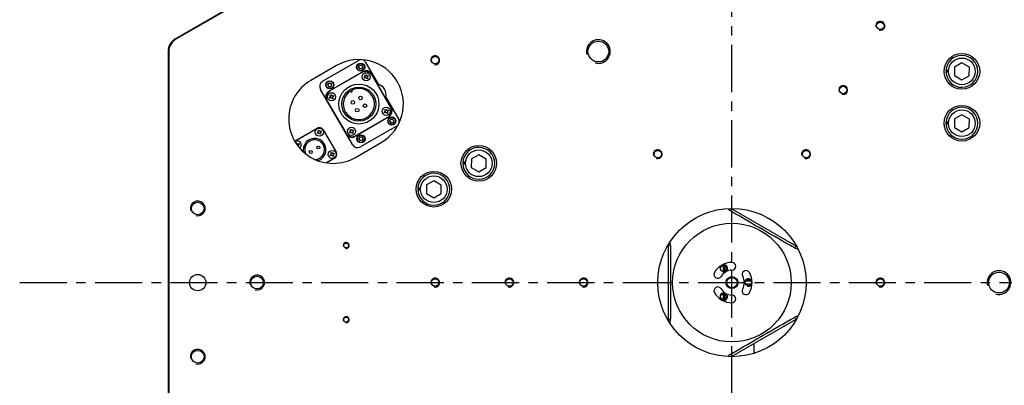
# Model space of a CAD drawing. Header units: millimetres. Extents: x 0 to 7560, y 0 to 5346.
# Tile 87 of 149: x 1213 to 1876, y 4317 to 4564. Entities that reach past the tile are written whole.
import ezdxf

# ---------------------------------------------------------------- set-up
doc = ezdxf.new("R2010")
doc.units = ezdxf.units.MM
doc.linetypes.add('CENTER', pattern=[50.8, 31.75, -6.35, 6.35, -6.35])
for name, color, linetype in [('00_4AXIS_CYL_ASSY_ABL846', 7, 'Continuous'), ('00_CYLINDER_BLOCK_PBL862', 7, 'Continuous'), ('00_M2410701_PBL847', 7, 'Continuous'), ('00_PAD_FIX_BLOCK_PBL848', 7, 'Continuous'), ('00_SUPPORT_BLOCK_PBL1759', 7, 'Continuous'), ('A2100203#AF1_ABL790', 7, 'Continuous'), ('A2160104_ABL1765', 7, 'Continuous'), ('CSH-ST-M5-40_PBL802', 7, 'Continuous'), ('CSH-ST-M5-40_PBL803', 7, 'Continuous'), ('CSH-ST-M5-40_PBL830', 7, 'Continuous'), ('CSH-STLN-M12-45_PBL827', 7, 'Continuous'), ('CSH-STLN-M12-45_PBL828', 7, 'Continuous'), ('CSH-STLN-M12-45_PBL866', 7, 'Continuous'), ('CSH-STLN-M12-45_PBL867', 7, 'Continuous'), ('DUMMY_LIPSTICK_PBL901', 7, 'Continuous'), ('DUMMY_LIPSTICK_PBL902', 7, 'Continuous'), ('M2001303_PBL788', 7, 'Continuous'), ('M2100403_PBL804', 7, 'Continuous'), ('M2100603_PBL794', 7, 'Continuous'), ('M2100701_PLATE_PBL796', 7, 'Continuous'), ('M2101102_PBL831', 7, 'Continuous'), ('M2160203_PBL1766', 7, 'Continuous'), ('MISUMI_SPWF12_PBL1768', 7, 'Continuous'), ('MISUMI_SPWF12_PBL1769', 7, 'Continuous'), ('MISUMI_SPWF12_PBL1777', 7, 'Continuous'), ('MISUMI_SPWF12_PBL1778', 7, 'Continuous'), ('MISUMI_SSLW12_PBL939', 7, 'Continuous'), ('MISUMI_SSLW12_PBL942', 7, 'Continuous'), ('MISUMI_SSLW12_PBL943', 7, 'Continuous'), ('MISUMI_SSLW12_PBL945', 7, 'Continuous'), ('MX102A2LA18_MOTOR_PBL791', 7, 'Continuous'), ('SMC_KQ2L06-M5N_PBL900', 7, 'Continuous'), ('SUAH-083-050-ASY-03PZ_REDUC#AF5_ABL798', 7, 'Continuous'), ('TOP_VIEW_VBL707', 7, 'Continuous'), ('ZEUS_32_050_INTERNAL_GEAR_1_PBL806', 7, 'Continuous'), ('ZEUS_32_050_UNIT_ASM_1#AF5_ABL799', 7, 'Continuous'), ('ZEUS_32_050_XRB_PBL800', 7, 'Continuous'), ('ZP3-Y06BSK10-B5__B_PBL1764', 7, 'Continuous'), ('ZP3-Y06BSK10-B5__B_PBL1774', 7, 'Continuous'), ('ZP3-Y06BSK10-B5_ABL860', 7, 'Continuous'), ('ZP3-Y06BSK10-B5_ABL863', 7, 'Continuous'), ('ZP3-Y06BSK10-B5_NUT_PBL861', 7, 'Continuous'), ('ZP3-Y06BSK10-B5_NUT_PBL864', 7, 'Continuous')]:
    doc.layers.add(name, color=color, linetype=linetype)

# ---------------------------------------------------------------- blocks, each defined once
blk = doc.blocks.new('M2001303_PBL788', base_point=(1978.38, 3969.91))
at = {"layer": 'M2001303_PBL788', "color": 7}
for p, q in [((1795.08, 4230.7), (1628.38, 4134.45)), ((1795.33, 4230.26), (1628.63, 4134.02)), ((1623.38, 4125.79), (1623.38, 3814.02)), ((1623.88, 4125.79), (1623.88, 3814.02)), ((1736.98, 4116.33), (1719.66, 4106.33)), ((1749.66, 4054.36), (1766.98, 4064.36))]:
    blk.add_line(p, q, dxfattribs=at)
for centre, radius in [((2103.38, 4143.11), 2.5), ((1913.38, 4125.79), 7), ((1803.38, 4119.91), 2.5), ((2078.38, 4099.81), 2.5), ((1953.38, 4056.51), 2.5), ((2053.38, 4056.51), 2.5), ((1643.38, 4019.91), 4.25), ((2003.38, 3969.91), 50), ((1743.38, 3994.91), 1.65), ((1643.38, 3969.91), 5.5), ((2183.38, 3969.91), 7), ((1683.38, 3969.91), 4.25), ((1803.38, 3969.91), 2.5), ((1853.38, 3969.91), 2.5), ((1903.38, 3969.91), 2.5), ((2103.38, 3969.91), 2.5), ((1743.38, 3944.91), 1.65), ((1643.38, 3919.91), 4.25)]:
    blk.add_circle(centre, radius, dxfattribs=at)
at = {"layer": 'M2001303_PBL788', "color": 134}
for centre, radius in [((2103.38, 4143.11), 3), ((1913.38, 4125.79), 8), ((1803.38, 4119.91), 3), ((2078.38, 4099.81), 3), ((1953.38, 4056.51), 3), ((2053.38, 4056.51), 3), ((1643.38, 4019.91), 5), ((1743.38, 3994.91), 2), ((1683.38, 3969.91), 5), ((2183.38, 3969.91), 8), ((1803.38, 3969.91), 3), ((1853.38, 3969.91), 3), ((1903.38, 3969.91), 3), ((2103.38, 3969.91), 3), ((1743.38, 3944.91), 2), ((1643.38, 3919.91), 5)]:
    blk.add_arc(centre, radius, 255, 195, dxfattribs=at)
at = {"layer": 'M2001303_PBL788', "color": 7}
for centre, radius, start, end in [((1633.38, 4125.79), 10, 120, 180), ((1633.38, 4125.79), 9.5, 120, 180), ((1751.98, 4090.35), 30, 300, 120), ((1734.66, 4080.35), 30, 120, 300)]:
    blk.add_arc(centre, radius, start, end, dxfattribs=at)
blk = doc.blocks.new('MX102A2LA18_MOTOR_PBL791', base_point=(1743.9, 4085.51))
at = {"layer": 'MX102A2LA18_MOTOR_PBL791', "color": 7}
for p, q in [((1727.54, 4105.68), (1752.22, 4119.93)), ((1751.73, 4115.28), (1752.45, 4116.53)), ((1751.73, 4115.28), (1752.45, 4114.03)), ((1752.45, 4116.53), (1753.9, 4116.53)), ((1754.62, 4115.28), (1753.9, 4116.53)), ((1754.62, 4115.28), (1753.9, 4114.03)), ((1756.32, 4118.83), (1765.07, 4103.68)), ((1754.92, 4112.25), (1731.54, 4098.75)), ((1754.04, 4111.68), (1732.48, 4099.23)), ((1753.9, 4114.03), (1752.45, 4114.03)), ((1755.54, 4108.4), (1755.94, 4108.63)), ((1755.91, 4107.76), (1755.54, 4108.4)), ((1755.91, 4109.77), (1756.55, 4110.14)), ((1756.14, 4109.38), (1755.91, 4109.77)), ((1756.31, 4107.99), (1755.91, 4107.76)), ((1756.55, 4110.14), (1756.78, 4109.74)), ((1757.29, 4107.39), (1757.06, 4107.79)), ((1757.92, 4107.76), (1757.29, 4107.39)), ((1757.53, 4109.54), (1757.93, 4109.77)), ((1757.69, 4108.16), (1757.92, 4107.76)), ((1758.29, 4109.14), (1757.9, 4108.91)), ((1757.93, 4109.77), (1758.29, 4109.14)), ((1760.39, 4110.79), (1773.89, 4087.4)), ((1773.32, 4088.29), (1760.87, 4109.85)), ((1730.95, 4103.28), (1731.67, 4104.53)), ((1730.95, 4103.28), (1731.67, 4102.03)), ((1731.67, 4104.53), (1733.11, 4104.53)), ((1733.11, 4102.03), (1731.67, 4102.03)), ((1733.83, 4103.28), (1733.11, 4104.53)), ((1733.83, 4103.28), (1733.11, 4102.03)), ((1747.58, 4062.98), (1726.08, 4100.21)), ((1732.19, 4094.91), (1732.58, 4095.14)), ((1732.55, 4094.28), (1732.19, 4094.91)), ((1732.95, 4094.51), (1732.55, 4094.28)), ((1732.56, 4096.29), (1733.19, 4096.66)), ((1732.79, 4095.89), (1732.56, 4096.29)), ((1733.19, 4096.66), (1733.42, 4096.26)), ((1733.93, 4093.91), (1733.7, 4094.3)), ((1734.57, 4094.27), (1733.93, 4093.91)), ((1734.17, 4096.06), (1734.57, 4096.29)), ((1734.34, 4094.67), (1734.57, 4094.27)), ((1734.94, 4095.65), (1734.54, 4095.42)), ((1734.57, 4096.29), (1734.94, 4095.65)), ((1746.31, 4099.18), (1746.8, 4098.32)), ((1746.8, 4098.32), (1747.67, 4098.82)), ((1747.67, 4098.82), (1747.17, 4099.68)), ((1770.07, 4095.02), (1778.82, 4079.86)), ((1730.65, 4092.4), (1743.1, 4070.84)), ((1772.42, 4081.94), (1749.04, 4068.44)), ((1749.93, 4069.01), (1771.49, 4081.46)), ((1769.03, 4085.04), (1769.43, 4085.27)), ((1769.4, 4084.4), (1769.03, 4085.04)), ((1769.4, 4086.42), (1770.03, 4086.78)), ((1769.63, 4086.02), (1769.4, 4086.42)), ((1769.79, 4084.63), (1769.4, 4084.4)), ((1770.03, 4086.78), (1770.26, 4086.39)), ((1770.77, 4084.04), (1770.54, 4084.43)), ((1771.41, 4084.4), (1770.77, 4084.04)), ((1771.01, 4086.19), (1771.41, 4086.41)), ((1771.18, 4084.8), (1771.41, 4084.4)), ((1771.78, 4085.78), (1771.38, 4085.55)), ((1771.41, 4086.41), (1771.78, 4085.78)), ((1777.72, 4075.76), (1753.04, 4061.51)), ((1772.73, 4078.91), (1773.45, 4080.16)), ((1772.73, 4078.91), (1773.45, 4077.66)), ((1773.45, 4080.16), (1774.9, 4080.16)), ((1774.9, 4077.66), (1773.45, 4077.66)), ((1775.62, 4078.91), (1774.9, 4080.16)), ((1775.62, 4078.91), (1774.9, 4077.66)), ((1708.68, 4065.35), (1723.84, 4074.1)), ((1708.75, 4065.33), (1723.82, 4074.03)), ((1723.98, 4071), (1724.38, 4071.23)), ((1724.35, 4070.36), (1723.98, 4071)), ((1724.35, 4072.38), (1724.98, 4072.74)), ((1724.58, 4071.98), (1724.35, 4072.38)), ((1724.74, 4070.59), (1724.35, 4070.36)), ((1724.98, 4072.74), (1725.21, 4072.35)), ((1725.72, 4069.99), (1725.49, 4070.39)), ((1726.36, 4070.36), (1725.72, 4069.99)), ((1725.96, 4072.14), (1726.36, 4072.37)), ((1726.13, 4070.76), (1726.36, 4070.36)), ((1726.73, 4071.74), (1726.33, 4071.51)), ((1726.36, 4072.37), (1726.73, 4071.74)), ((1727.92, 4072.93), (1736.62, 4057.86)), ((1727.93, 4073), (1736.68, 4057.84)), ((1745.67, 4071.55), (1746.07, 4071.78)), ((1746.04, 4070.92), (1745.67, 4071.55)), ((1746.04, 4072.93), (1746.68, 4073.3)), ((1746.27, 4072.54), (1746.04, 4072.93)), ((1746.44, 4071.15), (1746.04, 4070.92)), ((1746.68, 4073.3), (1746.91, 4072.9)), ((1747.42, 4070.55), (1747.19, 4070.95)), ((1748.05, 4070.92), (1747.42, 4070.55)), ((1747.66, 4072.7), (1748.05, 4072.93)), ((1747.82, 4071.31), (1748.05, 4070.92)), ((1748.42, 4072.29), (1748.02, 4072.07)), ((1748.05, 4072.93), (1748.42, 4072.29)), ((1751.95, 4066.91), (1752.67, 4068.16)), ((1752.67, 4068.16), (1754.11, 4068.16)), ((1754.83, 4066.91), (1754.11, 4068.16)), ((1709.61, 4063.87), (1709.98, 4064.08)), ((1709.98, 4064.08), (1710.2, 4063.68)), ((1710.96, 4063.48), (1711.35, 4063.71)), ((1711.12, 4062.09), (1711.35, 4061.7)), ((1711.35, 4061.7), (1711.23, 4061.63)), ((1711.72, 4063.07), (1711.32, 4062.84)), ((1711.35, 4063.71), (1711.72, 4063.07)), ((1751.95, 4066.91), (1752.67, 4065.66)), ((1754.11, 4065.66), (1752.67, 4065.66)), ((1754.83, 4066.91), (1754.11, 4065.66)), ((1732.64, 4055.99), (1733.04, 4056.22)), ((1733.01, 4055.36), (1732.64, 4055.99)), ((1733.01, 4057.37), (1733.65, 4057.73)), ((1733.24, 4056.97), (1733.01, 4057.37)), ((1733.41, 4055.58), (1733.01, 4055.36)), ((1733.65, 4057.73), (1733.88, 4057.34)), ((1734.39, 4054.99), (1734.16, 4055.38)), ((1735.02, 4055.35), (1734.39, 4054.99)), ((1734.63, 4057.14), (1735.03, 4057.37)), ((1734.79, 4055.75), (1735.02, 4055.35)), ((1735.39, 4056.73), (1735, 4056.5)), ((1735.03, 4057.37), (1735.39, 4056.73)), ((1735.52, 4053.76), (1730.21, 4050.7)), ((1735.59, 4053.74), (1730.29, 4050.69))]:
    blk.add_line(p, q, dxfattribs=at)
for centre, radius in [((1753.17, 4115.28), 2.75), ((1753.17, 4115.28), 2.45), ((1753.17, 4115.28), 1.25), ((1756.92, 4108.77), 2.75), ((1732.39, 4103.28), 2.75), ((1732.39, 4103.28), 2.45), ((1732.39, 4103.28), 1.25), ((1751.98, 4090.35), 13.5), ((1751.98, 4090.35), 11.5), ((1733.56, 4095.28), 2.75), ((1753.08, 4094.44), 1.2), ((1747.88, 4091.44), 1.2), ((1756.08, 4089.25), 1.2), ((1770.4, 4085.41), 2.75), ((1750.88, 4086.25), 1.2), ((1774.17, 4078.91), 2.75), ((1774.17, 4078.91), 2.45), ((1747.05, 4071.92), 2.75), ((1774.17, 4078.91), 1.25), ((1725.35, 4071.37), 2.75), ((1753.39, 4066.91), 2.75), ((1753.39, 4066.91), 2.45), ((1753.39, 4066.91), 1.25), ((1724.73, 4061.04), 1), ((1719.54, 4058.04), 1), ((1734.02, 4056.36), 2.75)]:
    blk.add_circle(centre, radius, dxfattribs=at)
for centre, radius, start, end in [((1753.72, 4117.33), 3, 96.60212, 120), ((1753.72, 4117.33), 3, 30, 74.85942), ((1756.54, 4107.35), 5, 30, 120), ((1756.92, 4108.79), 4, 30, 120), ((1755.67, 4109.1), 0.55, 300, 30), ((1756.58, 4107.51), 0.55, 30, 120), ((1757.25, 4110.02), 0.55, 210, 300), ((1758.17, 4108.43), 0.55, 120, 210), ((1729.54, 4102.21), 4, 120, 210), ((1763.02, 4096.72), 7.25, 346.39718, 73.60282), ((1733.54, 4095.29), 4, 120, 210), ((1734.98, 4094.9), 5, 120, 210), ((1732.31, 4095.62), 0.55, 300, 30), ((1733.23, 4094.03), 0.55, 30, 120), ((1733.9, 4096.53), 0.55, 210, 300), ((1734.81, 4094.95), 0.55, 120, 210), ((1751.98, 4090.35), 10.5, 122.7294, 117.2706), ((1768.99, 4085.79), 5, 300, 30), ((1769.15, 4085.75), 0.55, 300, 30), ((1770.07, 4084.16), 0.55, 30, 120), ((1770.74, 4086.66), 0.55, 210, 300), ((1771.66, 4085.07), 0.55, 120, 210), ((1770.42, 4085.4), 4, 300, 30), ((1725.32, 4071.43), 3, 30, 120), ((1725.34, 4071.5), 3, 30, 120), ((1776.22, 4078.36), 3, 300, 323.39732), ((1776.22, 4078.36), 3, 345.14066, 30), ((1724.1, 4071.7), 0.55, 300, 30), ((1725.02, 4070.12), 0.55, 30, 120), ((1725.69, 4072.62), 0.55, 210, 300), ((1726.61, 4071.03), 0.55, 120, 210), ((1747.43, 4073.34), 5, 210, 300), ((1747.04, 4071.9), 4, 210, 300), ((1745.79, 4072.26), 0.55, 300, 30), ((1746.71, 4070.67), 0.55, 30, 120), ((1747.38, 4073.18), 0.55, 210, 300), ((1748.3, 4071.59), 0.55, 120, 210), ((1710.25, 4062.73), 3, 120, 120.95624), ((1710.35, 4062.7), 2.75, 309.92772, 122.22005), ((1710.68, 4063.96), 0.55, 210, 300), ((1711.6, 4062.37), 0.55, 120, 210), ((1722.13, 4059.54), 7.65, 286.23851, 191.96948), ((1722.13, 4059.54), 6.65, 272.86564, 205.07224), ((1751.04, 4064.98), 4, 210, 300), ((1732.77, 4056.7), 0.55, 300, 30), ((1733.68, 4055.11), 0.55, 30, 120), ((1734.35, 4057.61), 0.55, 210, 300), ((1735.27, 4056.02), 0.55, 120, 210), ((1734.02, 4056.36), 3, 300, 30), ((1734.09, 4056.34), 3, 300, 30)]:
    blk.add_arc(centre, radius, start, end, dxfattribs=at)
blk = doc.blocks.new('M2100603_PBL794', base_point=(1843.91, 4214.42))
at = {"layer": 'M2100603_PBL794', "color": 7}
for p, q in [((1832.89, 4235.21), (1828.13, 4232.46)), ((1827.76, 4231.09), (1828.13, 4232.46)), ((1828.13, 4232.46), (1850.54, 4193.64)), ((1859.2, 4198.64), (1841.97, 4228.49)), ((1842.83, 4228.99), (1860.07, 4199.14))]:
    blk.add_line(p, q, dxfattribs=at)
blk = doc.blocks.new('M2100701_PLATE_PBL796', base_point=(1837.17, 4211.67))
at = {"layer": 'M2100701_PLATE_PBL796', "color": 7}
for p, q in [((1827.26, 4231.96), (1824.66, 4230.46)), ((1847.22, 4191.39), (1824.66, 4230.46)), ((1849.67, 4193.14), (1827.26, 4231.96))]:
    blk.add_line(p, q, dxfattribs=at)
blk = doc.blocks.new('ZEUS_32_050_XRB_PBL800', base_point=(1835.03, 4186.81))
at = {"layer": 'ZEUS_32_050_XRB_PBL800', "color": 7}
for p, q in [((1821.02, 4212.19), (1818.24, 4210.58)), ((1850.19, 4161.68), (1821.02, 4212.19)), ((1821.52, 4211.9), (1821.02, 4212.19)), ((1850.52, 4161.67), (1821.52, 4211.9)), ((1838.51, 4183.31), (1830.68, 4196.87)), ((1839.01, 4183.6), (1831.26, 4197.03)), ((1851.09, 4161.51), (1842.76, 4175.95)), ((1851.81, 4161.44), (1843.26, 4176.24))]:
    blk.add_line(p, q, dxfattribs=at)
blk = doc.blocks.new('ZEUS_32_050_INTERNAL_GEAR_1_PBL806', base_point=(1791.34, 4181.82))
at = {"layer": 'ZEUS_32_050_INTERNAL_GEAR_1_PBL806', "color": 7}
for p, q in [((1788.78, 4203.73), (1782.72, 4200.23)), ((1780.73, 4196.66), (1788.56, 4183.1)), ((1792.81, 4175.74), (1801.95, 4159.91))]:
    blk.add_line(p, q, dxfattribs=at)
blk = doc.blocks.new('ZEUS_32_050_UNIT_ASM_1#AF5_ABL799', base_point=(1835.32, 4186.81))
at = {"layer": 'ZEUS_32_050_INTERNAL_GEAR_1_PBL806'}
blk.add_blockref('ZEUS_32_050_INTERNAL_GEAR_1_PBL806', (1842.01, 4182.95), dxfattribs=at)
at = {"layer": 'ZEUS_32_050_XRB_PBL800'}
blk.add_blockref('ZEUS_32_050_XRB_PBL800', (1835.03, 4186.81), dxfattribs=at)
blk = doc.blocks.new('SUAH-083-050-ASY-03PZ_REDUC#AF5_ABL798', base_point=(1835.32, 4186.81))
at = {"layer": 'ZEUS_32_050_UNIT_ASM_1#AF5_ABL799'}
blk.add_blockref('ZEUS_32_050_UNIT_ASM_1#AF5_ABL799', (1835.32, 4186.81), dxfattribs=at)
blk = doc.blocks.new('CSH-ST-M5-40_PBL802', base_point=(1825.84, 4209.15))
at = {"layer": 'CSH-ST-M5-40_PBL802', "color": 7}
for p, q in [((1821.65, 4211.68), (1825.63, 4213.98)), ((1825.63, 4213.98), (1829.88, 4206.62)), ((1826.18, 4213.84), (1825.63, 4213.98)), ((1826.18, 4213.84), (1830.03, 4207.17)), ((1830.03, 4207.17), (1829.88, 4206.62)), ((1825.9, 4204.32), (1829.88, 4206.62))]:
    blk.add_line(p, q, dxfattribs=at)
blk = doc.blocks.new('CSH-ST-M5-40_PBL803', base_point=(1830.26, 4201.5))
at = {"layer": 'CSH-ST-M5-40_PBL803', "color": 7}
for p, q in [((1826.07, 4204.03), (1830.05, 4206.33)), ((1830.05, 4206.33), (1834.3, 4198.96)), ((1830.6, 4206.18), (1830.05, 4206.33)), ((1830.6, 4206.18), (1834.45, 4199.51)), ((1830.32, 4196.66), (1834.3, 4198.96)), ((1834.45, 4199.51), (1834.3, 4198.96))]:
    blk.add_line(p, q, dxfattribs=at)
blk = doc.blocks.new('M2100403_PBL804', base_point=(1856.29, 4206.92))
at = {"layer": 'M2100403_PBL804', "color": 7}
for p, q in [((1852.52, 4214.21), (1851.65, 4213.71)), ((1852.52, 4214.21), (1860.93, 4199.64)), ((1853.89, 4213.84), (1852.52, 4214.21))]:
    blk.add_line(p, q, dxfattribs=at)
blk = doc.blocks.new('CSH-ST-M5-40_PBL830', base_point=(1842.34, 4180.57))
at = {"layer": 'CSH-ST-M5-40_PBL830', "color": 7}
for p, q in [((1838.15, 4183.1), (1842.13, 4185.4)), ((1842.13, 4185.4), (1846.38, 4178.04)), ((1842.68, 4185.26), (1842.13, 4185.4)), ((1842.68, 4185.26), (1846.53, 4178.59)), ((1842.4, 4175.74), (1846.38, 4178.04)), ((1846.53, 4178.59), (1846.38, 4178.04))]:
    blk.add_line(p, q, dxfattribs=at)
blk = doc.blocks.new('M2101102_PBL831', base_point=(1850.5, 4161.63))
at = {"layer": 'M2101102_PBL831', "color": 7}
for p, q in [((1850.44, 4161.62), (1850.52, 4161.67)), ((1850.52, 4161.67), (1850.57, 4161.59))]:
    blk.add_line(p, q, dxfattribs=at)
blk = doc.blocks.new('M2160203_PBL1766', base_point=(1754.51, 4091.79))
at = {"layer": 'M2160203_PBL1766', "color": 7}
for start, end in [(113.99626, 114.78409), (305.21591, 306.00374)]:
    blk.add_arc((1751.98, 4090.35), 30, start, end, dxfattribs=at)
blk = doc.blocks.new('A2160104_ABL1765', base_point=(1754.51, 4091.79))
at = {"layer": 'M2160203_PBL1766'}
blk.add_blockref('M2160203_PBL1766', (1754.51, 4091.79), dxfattribs=at)
blk = doc.blocks.new('A2100203#AF1_ABL790', base_point=(1784.81, 4142.95))
at = {"layer": 'A2160104_ABL1765'}
blk.add_blockref('A2160104_ABL1765', (1754.51, 4091.79), dxfattribs=at)
at = {"layer": 'CSH-ST-M5-40_PBL802'}
blk.add_blockref('CSH-ST-M5-40_PBL802', (1825.84, 4209.15), dxfattribs=at)
at = {"layer": 'CSH-ST-M5-40_PBL803'}
blk.add_blockref('CSH-ST-M5-40_PBL803', (1830.26, 4201.5), dxfattribs=at)
at = {"layer": 'CSH-ST-M5-40_PBL830'}
blk.add_blockref('CSH-ST-M5-40_PBL830', (1842.34, 4180.57), dxfattribs=at)
at = {"layer": 'M2100403_PBL804'}
blk.add_blockref('M2100403_PBL804', (1856.29, 4206.92), dxfattribs=at)
at = {"layer": 'M2100603_PBL794'}
blk.add_blockref('M2100603_PBL794', (1843.91, 4214.42), dxfattribs=at)
at = {"layer": 'M2100701_PLATE_PBL796'}
blk.add_blockref('M2100701_PLATE_PBL796', (1837.17, 4211.67), dxfattribs=at)
at = {"layer": 'M2101102_PBL831'}
blk.add_blockref('M2101102_PBL831', (1850.5, 4161.63), dxfattribs=at)
at = {"layer": 'MX102A2LA18_MOTOR_PBL791'}
blk.add_blockref('MX102A2LA18_MOTOR_PBL791', (1743.9, 4085.51), dxfattribs=at)
at = {"layer": 'SUAH-083-050-ASY-03PZ_REDUC#AF5_ABL798'}
blk.add_blockref('SUAH-083-050-ASY-03PZ_REDUC#AF5_ABL798', (1835.32, 4186.81), dxfattribs=at)
blk = doc.blocks.new('CSH-STLN-M12-45_PBL827', base_point=(1802.47, 4032.89))
at = {"layer": 'CSH-STLN-M12-45_PBL827', "color": 7}
for p, q in [((1797.5, 4035.82), (1797.45, 4030.05)), ((1802.52, 4038.67), (1797.5, 4035.82)), ((1807.5, 4035.74), (1802.52, 4038.67)), ((1807.45, 4029.96), (1807.5, 4035.74)), ((1797.45, 4030.05), (1802.42, 4027.12)), ((1802.42, 4027.12), (1807.45, 4029.96))]:
    blk.add_line(p, q, dxfattribs=at)
blk.add_circle((1802.47, 4032.89), 9, dxfattribs=at)
blk = doc.blocks.new('CSH-STLN-M12-45_PBL828', base_point=(1832.78, 4050.39))
at = {"layer": 'CSH-STLN-M12-45_PBL828', "color": 7}
for p, q in [((1832.84, 4056.17), (1827.81, 4053.32)), ((1837.81, 4053.24), (1832.84, 4056.17)), ((1827.81, 4053.32), (1827.76, 4047.55)), ((1837.76, 4047.46), (1837.81, 4053.24)), ((1827.76, 4047.55), (1832.73, 4044.62)), ((1832.73, 4044.62), (1837.76, 4047.46))]:
    blk.add_line(p, q, dxfattribs=at)
blk.add_circle((1832.78, 4050.39), 9, dxfattribs=at)
blk = doc.blocks.new('00_M2410701_PBL847', base_point=(2004.42, 3969.91))
at = {"layer": '00_M2410701_PBL847', "color": 7}
for p, q in [((2002.62, 4018.14), (2003.11, 4019.72)), ((2003.38, 4017.7), (2002.62, 4018.14)), ((2046.65, 3994.58), (2003.11, 4019.72)), ((1960.38, 3995.05), (1960.38, 3944.77)), ((1961.99, 3994.68), (1960.38, 3995.05)), ((2045.53, 3993.37), (2046.65, 3994.58)), ((1961.99, 3945.13), (1960.38, 3944.77)), ((2003.11, 3920.1), (2046.65, 3945.24)), ((2045.53, 3946.45), (2046.65, 3945.24)), ((2002.62, 3921.67), (2003.38, 3922.12)), ((2002.62, 3921.67), (2003.11, 3920.1))]:
    blk.add_line(p, q, dxfattribs=at)
for radius in [40, 4]:
    blk.add_circle((2003.38, 3969.91), radius, dxfattribs=at)
for centre, radius, start, end in [((2005.62, 4023.26), 5.93, 215.49528, 239.64087), ((2005.61, 4024.05), 5, 236.43016, 240), ((1955.38, 3995.05), 5, 0, 3.54765), ((1956.07, 3994.65), 5.92, 0.34864, 24.43856), ((2048.46, 3998.52), 5.92, 240.34768, 264.65181), ((2049.15, 3998.91), 5, 240, 243.30189), ((2003.38, 3969.91), 13.6, 90, 150), ((2003.38, 3980.91), 2.6, 270, 90), ((1993.86, 3975.41), 2.6, 150, 330), ((2003.38, 3969.91), 8.4, 90, 150), ((2012.91, 3975.41), 2.6, 30, 210), ((2003.38, 3969.91), 13.6, 330, 30), ((2003.38, 3969.91), 8.4, 330, 30), ((1993.86, 3964.41), 2.6, 30, 210), ((2003.38, 3969.91), 13.6, 210, 270), ((2003.38, 3969.91), 8.4, 210, 270), ((2012.91, 3964.41), 2.6, 150, 330), ((2003.38, 3958.91), 2.6, 270, 90), ((1955.38, 3944.77), 5, 356.46501, 360), ((1956.06, 3945.17), 5.93, 335.57299, 359.6413), ((2048.47, 3941.3), 5.93, 95.36185, 119.64011), ((2049.15, 3940.91), 5, 116.71156, 120), ((2005.61, 3916.56), 5.92, 120.34822, 144.51721), ((2005.61, 3915.77), 5, 120, 123.58307)]:
    blk.add_arc(centre, radius, start, end, dxfattribs=at)
for points, knots in [([(2045.53, 3993.37), (2038.46, 3997.39), (2024.36, 4005.42), (2010.36, 4013.61), (2003.38, 4017.7)], [0, 0, 0, 0, 0.501683, 1, 1, 1, 1]), ([(1961.99, 3994.68), (1962.04, 3986.42), (1962.14, 3969.9), (1962.04, 3953.38), (1961.99, 3945.13)], [0, 0, 0, 0, 0.500502, 1, 1, 1, 1]), ([(2003.38, 3922.12), (2010.37, 3926.21), (2024.37, 3934.4), (2038.47, 3942.43), (2045.53, 3946.45)], [0, 0, 0, 0, 0.498916, 1, 1, 1, 1])]:
    blk.add_open_spline(points, degree=3, knots=knots, dxfattribs=at)
blk = doc.blocks.new('00_PAD_FIX_BLOCK_PBL848', base_point=(1997.55, 3969.91))
at = {"layer": '00_PAD_FIX_BLOCK_PBL848', "color": 7}
for p, q in [((1997.38, 3981.47), (1997.38, 3977.4)), ((1997.72, 3981.52), (1997.72, 3977.36)), ((1997.38, 3962.42), (1997.38, 3958.35)), ((1997.72, 3962.46), (1997.72, 3960.11)), ((1997.72, 3959.71), (1997.72, 3958.3))]:
    blk.add_line(p, q, dxfattribs=at)
blk = doc.blocks.new('ZP3-Y06BSK10-B5_NUT_PBL861', base_point=(1998.66, 3979.44))
at = {"layer": 'ZP3-Y06BSK10-B5_NUT_PBL861', "color": 7}
blk.add_line((1998.38, 3981.47), (1998.38, 3977.4), dxfattribs=at)
blk.add_arc((2003.38, 3979.91), 5, 162.79257, 207.22216, dxfattribs=at)
blk = doc.blocks.new('ZP3-Y06BSK10-B5__B_PBL1774', base_point=(1999.71, 3979.57))
at = {"layer": 'ZP3-Y06BSK10-B5__B_PBL1774', "color": 7}
for radius, start, end in [(4, 167.55699, 202.60984), (3.54, 176.886, 192.93493), (3.5, 178.1412, 191.45641)]:
    blk.add_arc((2003.38, 3979.91), radius, start, end, dxfattribs=at)
blk = doc.blocks.new('ZP3-Y06BSK10-B5_ABL860', base_point=(1999.17, 3979.44))
at = {"layer": 'ZP3-Y06BSK10-B5__B_PBL1774'}
blk.add_blockref('ZP3-Y06BSK10-B5__B_PBL1774', (1999.71, 3979.57), dxfattribs=at)
at = {"layer": 'ZP3-Y06BSK10-B5_NUT_PBL861'}
blk.add_blockref('ZP3-Y06BSK10-B5_NUT_PBL861', (1998.66, 3979.44), dxfattribs=at)
blk = doc.blocks.new('00_CYLINDER_BLOCK_PBL862', base_point=(2018.38, 3925.58))
at = {"layer": '00_CYLINDER_BLOCK_PBL862', "color": 7}
blk.add_line((2018.38, 3922.24), (2018.38, 3928.92), dxfattribs=at)
blk = doc.blocks.new('ZP3-Y06BSK10-B5_NUT_PBL864', base_point=(1998.27, 3960.29))
at = {"layer": 'ZP3-Y06BSK10-B5_NUT_PBL864', "color": 7}
for p, q in [((1998.93, 3962.2), (1997.61, 3959.91)), ((1997.61, 3959.91), (1998.49, 3958.38))]:
    blk.add_line(p, q, dxfattribs=at)
blk.add_arc((2003.38, 3959.91), 5, 152.78723, 197.20746, dxfattribs=at)
blk = doc.blocks.new('ZP3-Y06BSK10-B5__B_PBL1764', base_point=(1999.71, 3960.25))
at = {"layer": 'ZP3-Y06BSK10-B5__B_PBL1764', "color": 7}
for radius, start, end in [(4, 157.39016, 192.44301), (3.54, 167.06703, 183.08704), (3.5, 168.54505, 181.8343)]:
    blk.add_arc((2003.38, 3959.91), radius, start, end, dxfattribs=at)
blk = doc.blocks.new('ZP3-Y06BSK10-B5_ABL863', base_point=(1998.78, 3960.29))
at = {"layer": 'ZP3-Y06BSK10-B5__B_PBL1764'}
blk.add_blockref('ZP3-Y06BSK10-B5__B_PBL1764', (1999.71, 3960.25), dxfattribs=at)
at = {"layer": 'ZP3-Y06BSK10-B5_NUT_PBL864'}
blk.add_blockref('ZP3-Y06BSK10-B5_NUT_PBL864', (1998.27, 3960.29), dxfattribs=at)
blk = doc.blocks.new('SMC_KQ2L06-M5N_PBL900', base_point=(1996.93, 3961.93))
at = {"layer": 'SMC_KQ2L06-M5N_PBL900', "color": 7}
blk.add_line((1997.38, 3961.93), (1996.48, 3961.93), dxfattribs=at)
blk = doc.blocks.new('DUMMY_LIPSTICK_PBL901', base_point=(2014.38, 3968.91))
at = {"layer": 'DUMMY_LIPSTICK_PBL901', "color": 7}
blk.add_line((2016.22, 3968.91), (2012.54, 3968.91), dxfattribs=at)
blk = doc.blocks.new('DUMMY_LIPSTICK_PBL902', base_point=(2014.38, 3970.91))
at = {"layer": 'DUMMY_LIPSTICK_PBL902', "color": 7}
blk.add_line((2016.22, 3970.91), (2012.54, 3970.91), dxfattribs=at)
blk = doc.blocks.new('00_SUPPORT_BLOCK_PBL1759', base_point=(2005.97, 3969.75))
at = {"layer": '00_SUPPORT_BLOCK_PBL1759', "color": 7}
for centre, radius in [((1997.88, 3979.44), 2.1), ((2003.38, 3969.91), 3.5), ((2014.38, 3969.91), 2.1), ((1997.88, 3960.38), 2.1)]:
    blk.add_circle(centre, radius, dxfattribs=at)
at = {"layer": '00_SUPPORT_BLOCK_PBL1759', "color": 134}
for centre in [(1997.88, 3979.44), (2014.38, 3969.91), (1997.88, 3960.38)]:
    blk.add_arc(centre, 2.5, 255, 195, dxfattribs=at)
blk = doc.blocks.new('00_4AXIS_CYL_ASSY_ABL846', base_point=(2004.42, 3969.91))
at = {"layer": '00_CYLINDER_BLOCK_PBL862'}
blk.add_blockref('00_CYLINDER_BLOCK_PBL862', (2018.38, 3925.58), dxfattribs=at)
at = {"layer": '00_M2410701_PBL847'}
blk.add_blockref('00_M2410701_PBL847', (2004.42, 3969.91), dxfattribs=at)
at = {"layer": '00_PAD_FIX_BLOCK_PBL848'}
blk.add_blockref('00_PAD_FIX_BLOCK_PBL848', (1997.55, 3969.91), dxfattribs=at)
at = {"layer": '00_SUPPORT_BLOCK_PBL1759'}
blk.add_blockref('00_SUPPORT_BLOCK_PBL1759', (2005.97, 3969.75), dxfattribs=at)
at = {"layer": 'DUMMY_LIPSTICK_PBL901'}
blk.add_blockref('DUMMY_LIPSTICK_PBL901', (2014.38, 3968.91), dxfattribs=at)
at = {"layer": 'DUMMY_LIPSTICK_PBL902'}
blk.add_blockref('DUMMY_LIPSTICK_PBL902', (2014.38, 3970.91), dxfattribs=at)
at = {"layer": 'SMC_KQ2L06-M5N_PBL900'}
blk.add_blockref('SMC_KQ2L06-M5N_PBL900', (1996.93, 3961.93), dxfattribs=at)
at = {"layer": 'ZP3-Y06BSK10-B5_ABL860'}
blk.add_blockref('ZP3-Y06BSK10-B5_ABL860', (1999.17, 3979.44), dxfattribs=at)
at = {"layer": 'ZP3-Y06BSK10-B5_ABL863'}
blk.add_blockref('ZP3-Y06BSK10-B5_ABL863', (1998.78, 3960.29), dxfattribs=at)
blk = doc.blocks.new('CSH-STLN-M12-45_PBL866', base_point=(2158.38, 4112.41))
at = {"layer": 'CSH-STLN-M12-45_PBL866', "color": 7}
for p, q in [((2153.41, 4115.34), (2153.36, 4109.57)), ((2158.43, 4118.18), (2153.41, 4115.34)), ((2163.41, 4115.25), (2158.43, 4118.18)), ((2163.36, 4109.48), (2163.41, 4115.25)), ((2153.36, 4109.57), (2158.33, 4106.64)), ((2158.33, 4106.64), (2163.36, 4109.48))]:
    blk.add_line(p, q, dxfattribs=at)
blk.add_circle((2158.38, 4112.41), 9, dxfattribs=at)
blk = doc.blocks.new('CSH-STLN-M12-45_PBL867', base_point=(2158.38, 4077.41))
at = {"layer": 'CSH-STLN-M12-45_PBL867', "color": 7}
for p, q in [((2158.43, 4083.18), (2153.41, 4080.34)), ((2163.41, 4080.25), (2158.43, 4083.18)), ((2153.41, 4080.34), (2153.36, 4074.57)), ((2153.36, 4074.57), (2158.33, 4071.64)), ((2158.33, 4071.64), (2163.36, 4074.48)), ((2163.36, 4074.48), (2163.41, 4080.25))]:
    blk.add_line(p, q, dxfattribs=at)
blk.add_circle((2158.38, 4077.41), 9, dxfattribs=at)
blk = doc.blocks.new('MISUMI_SSLW12_PBL939', base_point=(1792.64, 4033.16))
at = {"layer": 'MISUMI_SSLW12_PBL939', "color": 7}
for p, q in [((1791.73, 4033.25), (1793.5, 4033.25)), ((1791.73, 4032.54), (1793.51, 4032.54)), ((1791.76, 4033.78), (1793.55, 4033.78))]:
    blk.add_line(p, q, dxfattribs=at)
blk.add_arc((1802.47, 4032.89), 10.75, 181.89201, 178.10799, dxfattribs=at)
blk = doc.blocks.new('MISUMI_SSLW12_PBL942', base_point=(1822.95, 4050.66))
at = {"layer": 'MISUMI_SSLW12_PBL942', "color": 7}
for p, q in [((1822.04, 4050.75), (1823.81, 4050.75)), ((1822.04, 4050.04), (1823.82, 4050.04)), ((1822.07, 4051.28), (1823.86, 4051.28))]:
    blk.add_line(p, q, dxfattribs=at)
blk.add_arc((1832.78, 4050.39), 10.75, 181.89201, 178.10799, dxfattribs=at)
blk = doc.blocks.new('MISUMI_SSLW12_PBL943', base_point=(2148.55, 4077.67))
at = {"layer": 'MISUMI_SSLW12_PBL943', "color": 7}
for p, q in [((2147.64, 4077.76), (2149.41, 4077.76)), ((2147.64, 4077.05), (2149.42, 4077.05)), ((2147.67, 4078.29), (2149.46, 4078.29))]:
    blk.add_line(p, q, dxfattribs=at)
blk.add_arc((2158.38, 4077.41), 10.75, 181.89201, 178.10799, dxfattribs=at)
blk = doc.blocks.new('MISUMI_SSLW12_PBL945', base_point=(2148.55, 4112.67))
at = {"layer": 'MISUMI_SSLW12_PBL945', "color": 7}
for p, q in [((2147.64, 4112.76), (2149.41, 4112.76)), ((2147.64, 4112.05), (2149.42, 4112.05)), ((2147.67, 4113.29), (2149.46, 4113.29))]:
    blk.add_line(p, q, dxfattribs=at)
blk.add_arc((2158.38, 4112.41), 10.75, 181.89201, 178.10799, dxfattribs=at)
blk = doc.blocks.new('MISUMI_SPWF12_PBL1768', base_point=(1802.47, 4032.89))
at = {"layer": 'MISUMI_SPWF12_PBL1768', "color": 7}
blk.add_circle((1802.47, 4032.89), 12, dxfattribs=at)
blk = doc.blocks.new('MISUMI_SPWF12_PBL1769', base_point=(1832.78, 4050.39))
at = {"layer": 'MISUMI_SPWF12_PBL1769', "color": 7}
blk.add_circle((1832.78, 4050.39), 12, dxfattribs=at)
blk = doc.blocks.new('MISUMI_SPWF12_PBL1777', base_point=(2158.38, 4077.41))
at = {"layer": 'MISUMI_SPWF12_PBL1777', "color": 7}
blk.add_circle((2158.38, 4077.41), 12, dxfattribs=at)
blk = doc.blocks.new('MISUMI_SPWF12_PBL1778', base_point=(2158.38, 4112.41))
at = {"layer": 'MISUMI_SPWF12_PBL1778', "color": 7}
blk.add_circle((2158.38, 4112.41), 12, dxfattribs=at)
blk = doc.blocks.new('TOP_VIEW_VBL707', base_point=(2149.54, 3969.91))
at = {"layer": '00_4AXIS_CYL_ASSY_ABL846'}
blk.add_blockref('00_4AXIS_CYL_ASSY_ABL846', (2004.42, 3969.91), dxfattribs=at)
at = {"layer": 'A2100203#AF1_ABL790'}
blk.add_blockref('A2100203#AF1_ABL790', (1784.81, 4142.95), dxfattribs=at)
at = {"layer": 'CSH-STLN-M12-45_PBL827'}
blk.add_blockref('CSH-STLN-M12-45_PBL827', (1802.47, 4032.89), dxfattribs=at)
at = {"layer": 'CSH-STLN-M12-45_PBL828'}
blk.add_blockref('CSH-STLN-M12-45_PBL828', (1832.78, 4050.39), dxfattribs=at)
at = {"layer": 'CSH-STLN-M12-45_PBL866'}
blk.add_blockref('CSH-STLN-M12-45_PBL866', (2158.38, 4112.41), dxfattribs=at)
at = {"layer": 'CSH-STLN-M12-45_PBL867'}
blk.add_blockref('CSH-STLN-M12-45_PBL867', (2158.38, 4077.41), dxfattribs=at)
at = {"layer": 'M2001303_PBL788'}
blk.add_blockref('M2001303_PBL788', (1978.38, 3969.91), dxfattribs=at)
at = {"layer": 'MISUMI_SPWF12_PBL1768'}
blk.add_blockref('MISUMI_SPWF12_PBL1768', (1802.47, 4032.89), dxfattribs=at)
at = {"layer": 'MISUMI_SPWF12_PBL1769'}
blk.add_blockref('MISUMI_SPWF12_PBL1769', (1832.78, 4050.39), dxfattribs=at)
at = {"layer": 'MISUMI_SPWF12_PBL1777'}
blk.add_blockref('MISUMI_SPWF12_PBL1777', (2158.38, 4077.41), dxfattribs=at)
at = {"layer": 'MISUMI_SPWF12_PBL1778'}
blk.add_blockref('MISUMI_SPWF12_PBL1778', (2158.38, 4112.41), dxfattribs=at)
at = {"layer": 'MISUMI_SSLW12_PBL939'}
blk.add_blockref('MISUMI_SSLW12_PBL939', (1792.64, 4033.16), dxfattribs=at)
at = {"layer": 'MISUMI_SSLW12_PBL942'}
blk.add_blockref('MISUMI_SSLW12_PBL942', (1822.95, 4050.66), dxfattribs=at)
at = {"layer": 'MISUMI_SSLW12_PBL943'}
blk.add_blockref('MISUMI_SSLW12_PBL943', (2148.55, 4077.67), dxfattribs=at)
at = {"layer": 'MISUMI_SSLW12_PBL945'}
blk.add_blockref('MISUMI_SSLW12_PBL945', (2148.55, 4112.67), dxfattribs=at)

msp = doc.modelspace()

# ---------------------------------------------------------------- linework, layer by layer
at = {"color": 1, "linetype": 'CENTER'}
for p, q in [((1692.687, 3905.313), (1692.687, 4867.415)), ((1212.687, 4386.364), (2122.687, 4386.364))]:
    msp.add_line(p, q, dxfattribs=at)

# ---------------------------------------------------------------- block references
at = {"layer": 'TOP_VIEW_VBL707'}
msp.add_blockref('TOP_VIEW_VBL707', (1838.846, 4386.364), dxfattribs=at)

doc.saveas('drawing.dxf')
